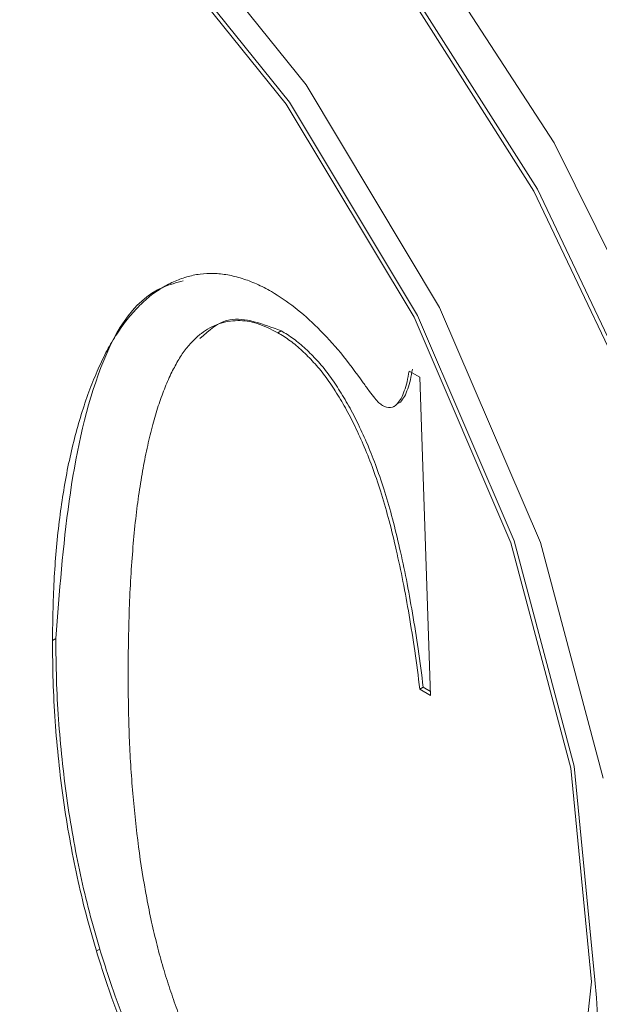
# Model space of a CAD drawing. Header units: inches. Extents: x 0.6 to 16.3, y 0.2 to 11.5.
# Tile 37 of 53: x 12.6047 to 12.6656, y 8.2633 to 8.3667. Entities that reach past the tile are written whole.
import ezdxf

# ---------------------------------------------------------------- set-up
doc = ezdxf.new("R2010")
doc.units = ezdxf.units.IN
doc.header["$MEASUREMENT"] = 0

msp = doc.modelspace()

# ---------------------------------------------------------------- linework, layer by layer
at = {"color": 7, "linetype": 'Continuous', "lineweight": 15}
for p, q in [((12.63216997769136, 8.334012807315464), (12.63181642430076, 8.333808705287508)), ((12.64559488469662, 8.329786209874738), (12.64672979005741, 8.329131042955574)), ((12.64672979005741, 8.329131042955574), (12.6478646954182, 8.295712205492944)), ((12.64394549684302, 8.326021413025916), (12.64398969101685, 8.32604692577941)), ((12.64394549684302, 8.326021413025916), (12.64398969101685, 8.32604692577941)), ((12.64470713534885, 8.326529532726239), (12.64435358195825, 8.326325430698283)), ((12.6084965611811, 8.301687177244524), (12.60814300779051, 8.301483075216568)), ((12.647083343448, 8.296571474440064), (12.64672979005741, 8.296367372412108)), ((12.6478646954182, 8.295712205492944), (12.64672979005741, 8.296367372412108)), ((12.64785055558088, 8.296128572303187), (12.647083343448, 8.296571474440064)), ((12.61310711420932, 8.269067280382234), (12.61275356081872, 8.268863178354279))]:
    msp.add_line(p, q, dxfattribs=at)
at = {"color": 7, "linetype": 'Continuous', "lineweight": 15, "flags": 128}
for points in [[(12.65678896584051, 8.188351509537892), (12.6614873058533, 8.191447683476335), (12.6736251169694, 8.204403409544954), (12.68189225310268, 8.222077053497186), (12.685925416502, 8.24369195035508), (12.68554737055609, 8.268298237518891), (12.68077472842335, 8.294814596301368), (12.67181722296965, 8.32207577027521), (12.65906849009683, 8.348883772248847), (12.64308877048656, 8.374060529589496), (12.6245802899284, 8.396499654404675), (12.6043564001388, 8.415215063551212), (12.58330583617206, 8.42938431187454), (12.56235366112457, 8.438384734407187), (12.54242061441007, 8.441820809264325)], [(12.65678896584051, 8.188351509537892), (12.6614873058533, 8.191447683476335), (12.6736251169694, 8.204403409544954), (12.68189225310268, 8.222077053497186), (12.685925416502, 8.24369195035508), (12.68554737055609, 8.268298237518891), (12.68077472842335, 8.294814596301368), (12.67181722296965, 8.32207577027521), (12.65906849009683, 8.348883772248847), (12.64308877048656, 8.374060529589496), (12.6245802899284, 8.396499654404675), (12.6043564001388, 8.415215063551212), (12.58330583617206, 8.42938431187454), (12.56235366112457, 8.438384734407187), (12.54242061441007, 8.441820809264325)], [(12.67146366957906, 8.321871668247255), (12.65871493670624, 8.348679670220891), (12.64273521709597, 8.37385642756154), (12.62422673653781, 8.396295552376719), (12.60400284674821, 8.415010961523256), (12.58295228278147, 8.429180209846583)], [(12.67146366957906, 8.321871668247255), (12.65871493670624, 8.348679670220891), (12.64273521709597, 8.37385642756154), (12.62422673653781, 8.396295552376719), (12.60400284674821, 8.415010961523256), (12.58295228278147, 8.429180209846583)], [(12.67408224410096, 8.327064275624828), (12.66083885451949, 8.3537417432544), (12.64458954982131, 8.378743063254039), (12.62598000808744, 8.401074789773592), (12.60574969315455, 8.419849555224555)], [(12.67408224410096, 8.327064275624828), (12.66083885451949, 8.3537417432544), (12.64458954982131, 8.378743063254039), (12.62598000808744, 8.401074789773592), (12.60574969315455, 8.419849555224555)], [(12.6659888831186, 8.287028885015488), (12.65939481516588, 8.311756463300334), (12.64880041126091, 8.336473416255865), (12.63477681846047, 8.359847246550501), (12.61808005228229, 8.380617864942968), (12.59961023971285, 8.397665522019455), (12.58036309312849, 8.410071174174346), (12.56137623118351, 8.41716602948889), (12.54367324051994, 8.41856760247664), (12.52820849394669, 8.41420033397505), (12.51581569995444, 8.404299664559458), (12.50716295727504, 8.389399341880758), (12.50271673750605, 8.370302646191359), (12.50271673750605, 8.348039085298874), (12.50716295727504, 8.323808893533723), (12.51581569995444, 8.29891832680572), (12.5282084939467, 8.274709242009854), (12.54367324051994, 8.252486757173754)], [(12.6659888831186, 8.287028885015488), (12.65939481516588, 8.311756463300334), (12.64880041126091, 8.336473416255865), (12.63477681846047, 8.359847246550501), (12.61808005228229, 8.380617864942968), (12.59961023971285, 8.397665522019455), (12.58036309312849, 8.410071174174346), (12.56137623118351, 8.41716602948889), (12.54367324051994, 8.41856760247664), (12.52820849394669, 8.41420033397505), (12.51581569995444, 8.404299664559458), (12.50716295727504, 8.389399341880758), (12.50271673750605, 8.370302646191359), (12.50271673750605, 8.348039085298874), (12.50716295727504, 8.323808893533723), (12.51581569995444, 8.29891832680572), (12.5282084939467, 8.274709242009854), (12.54367324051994, 8.252486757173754)], [(12.66474071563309, 8.265636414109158), (12.662596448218, 8.288058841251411), (12.65627924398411, 8.311748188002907), (12.64612966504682, 8.335427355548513), (12.63269487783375, 8.35781979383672), (12.61669915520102, 8.377718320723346), (12.59900483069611, 8.394050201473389), (12.58056580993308, 8.405934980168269), (12.56237614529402, 8.412731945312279), (12.54541644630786, 8.414074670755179), (12.53060101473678, 8.409890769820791), (12.51872855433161, 8.400405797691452), (12.51043911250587, 8.386131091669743), (12.50617957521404, 8.367836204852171), (12.50617957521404, 8.34650741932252), (12.51043911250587, 8.323294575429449), (12.51872855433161, 8.29944908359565), (12.53060101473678, 8.276256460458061), (12.54541644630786, 8.254967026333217)], [(12.66474071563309, 8.265636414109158), (12.662596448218, 8.288058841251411), (12.65627924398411, 8.311748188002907), (12.64612966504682, 8.335427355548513), (12.63269487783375, 8.35781979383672), (12.61669915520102, 8.377718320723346), (12.59900483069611, 8.394050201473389), (12.58056580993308, 8.405934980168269), (12.56237614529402, 8.412731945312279), (12.54541644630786, 8.414074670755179), (12.53060101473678, 8.409890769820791), (12.51872855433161, 8.400405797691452), (12.51043911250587, 8.386131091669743), (12.50617957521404, 8.367836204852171), (12.50617957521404, 8.34650741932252), (12.51043911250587, 8.323294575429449), (12.51872855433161, 8.29944908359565), (12.53060101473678, 8.276256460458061), (12.54541644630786, 8.254967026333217)], [(12.66509426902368, 8.265840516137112), (12.66295000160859, 8.288262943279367), (12.65663279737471, 8.311952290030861), (12.64648321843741, 8.335631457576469), (12.63304843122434, 8.358023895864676), (12.61705270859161, 8.377922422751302), (12.5993583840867, 8.394254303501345), (12.58091936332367, 8.406139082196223), (12.56272969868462, 8.412936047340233), (12.54576999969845, 8.414278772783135), (12.53095456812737, 8.410094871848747), (12.52929932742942, 8.409193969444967)], [(12.66509426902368, 8.265840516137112), (12.66295000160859, 8.288262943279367), (12.65663279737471, 8.311952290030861), (12.64648321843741, 8.335631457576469), (12.63304843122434, 8.358023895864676), (12.61705270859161, 8.377922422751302), (12.5993583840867, 8.394254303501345), (12.58091936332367, 8.406139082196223), (12.56272969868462, 8.412936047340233), (12.54576999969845, 8.414278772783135), (12.53095456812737, 8.410094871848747), (12.52929932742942, 8.409193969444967)], [(12.662596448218, 8.245689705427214), (12.66474071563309, 8.265636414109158)], [(12.662596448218, 8.245689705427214), (12.66474071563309, 8.265636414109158)]]:
    msp.add_lwpolyline(points, dxfattribs=at)
at = {"color": 7, "linetype": 'Continuous', "lineweight": 15}
msp.add_arc((12.61051935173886, 8.259506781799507), 0.0549412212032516, 304.692289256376, 6.61989113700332, dxfattribs=at)
for points, knots in [([(11.79793774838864, 8.875935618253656), (11.79723911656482, 8.87526361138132), (11.78474199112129, 8.86324275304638), (11.76336257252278, 8.835896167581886), (11.73420301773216, 8.793755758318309), (11.70878665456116, 8.747172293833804), (11.68678291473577, 8.696937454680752), (11.66841912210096, 8.64309953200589), (11.65375212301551, 8.585939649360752), (11.64285958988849, 8.525703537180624), (11.63578653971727, 8.462667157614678), (11.63255997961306, 8.397113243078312), (11.63318646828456, 8.329334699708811), (11.63765434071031, 8.259629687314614), (11.6459348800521, 8.188300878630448), (11.65798382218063, 8.115653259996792), (11.67374191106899, 8.041995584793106), (11.69313531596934, 7.96763971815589), (11.71607596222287, 7.892899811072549), (11.74246184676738, 7.818091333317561), (11.77217737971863, 7.743529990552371), (11.80509377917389, 7.669530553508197), (11.84106953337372, 7.596405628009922), (11.87995093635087, 7.524464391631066), (11.92157263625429, 7.454011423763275), (11.96575817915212, 7.385345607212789), (12.01232089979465, 7.318758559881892), (12.06106482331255, 7.254533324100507), (12.11178569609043, 7.192943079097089), (12.16427170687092, 7.134250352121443), (12.21830441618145, 7.07870603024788), (12.2736596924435, 7.026548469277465), (12.33010862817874, 6.978002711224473), (12.38741839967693, 6.933279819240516), (12.44535302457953, 6.892576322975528), (12.50367394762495, 6.856073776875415), (12.56214041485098, 6.823938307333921), (12.62050854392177, 6.796320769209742), (12.67853091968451, 6.773355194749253), (12.73595549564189, 6.755159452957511), (12.79252978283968, 6.741823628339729), (12.84798639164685, 6.733441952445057), (12.9020982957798, 6.729980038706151), (12.95447880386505, 6.731751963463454), (12.99791666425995, 6.736772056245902), (13.02298987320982, 6.743161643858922), (13.03197458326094, 6.745451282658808)], [0, 0, 0, 0, 0.001367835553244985, 0.0244678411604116, 0.04763733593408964, 0.07088614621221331, 0.09421267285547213, 0.117607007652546, 0.1410548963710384, 0.1645412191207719, 0.1880523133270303, 0.2115770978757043, 0.2351073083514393, 0.2586358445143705, 0.2821595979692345, 0.305676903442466, 0.3291870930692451, 0.3526901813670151, 0.3761866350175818, 0.3996772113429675, 0.4231628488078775, 0.4466445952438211, 0.4701235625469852, 0.4936008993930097, 0.5170777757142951, 0.5405552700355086, 0.5640342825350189, 0.587516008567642, 0.6110016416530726, 0.6344923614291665, 0.6579893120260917, 0.6814935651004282, 0.7050060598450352, 0.7285275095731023, 0.7520582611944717, 0.7755980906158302, 0.7991459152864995, 0.8226994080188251, 0.846253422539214, 0.8698000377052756, 0.8933291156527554, 0.916827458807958, 0.9402794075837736, 0.9636685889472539, 0.986981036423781, 0.9999999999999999, 0.9999999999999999, 0.9999999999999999, 0.9999999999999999]), ([(12.60814300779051, 8.301483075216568), (12.6081799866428, 8.303729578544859), (12.60825254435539, 8.308137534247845), (12.60883727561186, 8.314334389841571), (12.60975763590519, 8.320057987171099), (12.61087804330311, 8.3244012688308), (12.61194153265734, 8.327578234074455), (12.6128156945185, 8.32973346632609), (12.61372737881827, 8.331720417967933), (12.61474331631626, 8.333467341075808), (12.61582152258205, 8.335023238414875), (12.6169783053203, 8.336359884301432), (12.61818144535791, 8.337528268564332), (12.61947440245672, 8.338453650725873), (12.62082211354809, 8.339172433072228), (12.6222009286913, 8.339688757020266), (12.62360852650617, 8.339996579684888), (12.62505211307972, 8.340070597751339), (12.62653189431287, 8.339922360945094), (12.62804572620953, 8.339530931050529), (12.62958321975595, 8.338973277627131), (12.63062112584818, 8.338411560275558), (12.63114257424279, 8.338129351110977)], [0, 0, 0, 0, 0.1101712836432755, 0.2161715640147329, 0.3188435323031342, 0.4181891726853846, 0.4663300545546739, 0.512406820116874, 0.5563913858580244, 0.598663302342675, 0.639224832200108, 0.6782268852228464, 0.7156382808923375, 0.7520498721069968, 0.7870002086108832, 0.8204632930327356, 0.852200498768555, 0.8827725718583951, 0.9125203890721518, 0.9418136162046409, 0.9707669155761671, 0.9999999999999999, 0.9999999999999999, 0.9999999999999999, 0.9999999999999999]), ([(12.60814300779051, 8.301483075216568), (12.6081799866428, 8.303729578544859), (12.60825254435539, 8.308137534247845), (12.60883727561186, 8.314334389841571), (12.60975763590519, 8.320057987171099), (12.61087804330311, 8.3244012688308), (12.61194153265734, 8.327578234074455), (12.6128156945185, 8.32973346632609), (12.61372737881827, 8.331720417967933), (12.61474331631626, 8.333467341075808), (12.61582152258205, 8.335023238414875), (12.6169783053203, 8.336359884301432), (12.61818144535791, 8.337528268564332), (12.61947440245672, 8.338453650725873), (12.62082211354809, 8.339172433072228), (12.6222009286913, 8.339688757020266), (12.62360852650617, 8.339996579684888), (12.62505211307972, 8.340070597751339), (12.62653189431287, 8.339922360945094), (12.62804572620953, 8.339530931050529), (12.62958321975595, 8.338973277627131), (12.63062112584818, 8.338411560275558), (12.63114257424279, 8.338129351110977)], [0, 0, 0, 0, 0.1101712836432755, 0.2161715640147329, 0.3188435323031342, 0.4181891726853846, 0.4663300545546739, 0.512406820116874, 0.5563913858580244, 0.598663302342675, 0.639224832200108, 0.6782268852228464, 0.7156382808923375, 0.7520498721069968, 0.7870002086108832, 0.8204632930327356, 0.852200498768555, 0.8827725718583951, 0.9125203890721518, 0.9418136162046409, 0.9707669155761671, 0.9999999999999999, 0.9999999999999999, 0.9999999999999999, 0.9999999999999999]), ([(12.6084965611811, 8.301687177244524), (12.60924773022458, 8.311436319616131), (12.61037419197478, 8.326056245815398), (12.61685722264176, 8.337927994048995), (12.62116718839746, 8.33905942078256), (12.62188303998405, 8.339247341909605)], [0, 0, 0, 0, 0.6253436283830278, 0.9377725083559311, 1, 1, 1, 1]), ([(12.6084965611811, 8.301687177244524), (12.60924773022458, 8.311436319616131), (12.61037419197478, 8.326056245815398), (12.61685722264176, 8.337927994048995), (12.62116718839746, 8.33905942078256), (12.62188303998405, 8.339247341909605)], [0, 0, 0, 0, 0.6253436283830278, 0.9377725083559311, 1, 1, 1, 1]), ([(12.63114257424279, 8.338129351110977), (12.63196309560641, 8.337610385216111), (12.63361848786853, 8.336563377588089), (12.63606676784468, 8.334324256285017), (12.63850845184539, 8.33167788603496), (12.64001245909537, 8.329613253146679), (12.64078926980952, 8.328546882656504)], [0, 0, 0, 0, 0.2356834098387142, 0.4754885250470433, 0.7290929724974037, 1, 1, 1, 1]), ([(12.63114257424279, 8.338129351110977), (12.63196309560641, 8.337610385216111), (12.63361848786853, 8.336563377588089), (12.63606676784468, 8.334324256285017), (12.63850845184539, 8.33167788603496), (12.64001245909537, 8.329613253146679), (12.64078926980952, 8.328546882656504)], [0, 0, 0, 0, 0.2356834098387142, 0.4754885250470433, 0.7290929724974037, 1, 1, 1, 1]), ([(12.63216997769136, 8.334012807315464), (12.63023168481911, 8.334728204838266), (12.62674759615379, 8.336014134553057), (12.62459214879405, 8.334064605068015), (12.62363583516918, 8.333199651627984)], [0, 0, 0, 0, 0.556327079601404, 1, 1, 1, 1]), ([(12.63216997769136, 8.334012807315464), (12.63023168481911, 8.334728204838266), (12.62674759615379, 8.336014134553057), (12.62459214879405, 8.334064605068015), (12.62363583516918, 8.333199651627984)], [0, 0, 0, 0, 0.556327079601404, 1, 1, 1, 1]), ([(12.63181642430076, 8.333808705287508), (12.63108822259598, 8.334176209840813), (12.62962640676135, 8.334913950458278), (12.62751125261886, 8.33517892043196), (12.62551889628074, 8.334822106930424), (12.62400715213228, 8.333977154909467), (12.62288328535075, 8.332968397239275), (12.62203912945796, 8.332024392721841), (12.62129142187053, 8.330821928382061), (12.62055395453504, 8.32945509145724), (12.6198754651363, 8.327874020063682), (12.61923103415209, 8.326102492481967), (12.61864962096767, 8.32412009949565), (12.61812136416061, 8.32193056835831), (12.61764749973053, 8.319546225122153), (12.61721694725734, 8.316983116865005), (12.61686621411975, 8.314220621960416), (12.61658720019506, 8.311253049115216), (12.61635430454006, 8.308104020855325), (12.61619667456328, 8.304746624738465), (12.61611163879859, 8.301197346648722), (12.61609554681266, 8.298755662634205), (12.61608734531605, 8.297511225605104)], [0, 0, 0, 0, 0.04739270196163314, 0.0951376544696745, 0.1461989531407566, 0.2021484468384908, 0.2326468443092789, 0.265186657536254, 0.2998990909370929, 0.3370168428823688, 0.3773647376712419, 0.4198383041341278, 0.4652702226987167, 0.5137565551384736, 0.5649983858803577, 0.6186762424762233, 0.675166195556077, 0.734151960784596, 0.7964892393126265, 0.8614187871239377, 0.9293702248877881, 1, 1, 1, 1]), ([(12.63181642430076, 8.333808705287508), (12.63108822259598, 8.334176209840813), (12.62962640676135, 8.334913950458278), (12.62751125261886, 8.33517892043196), (12.62551889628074, 8.334822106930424), (12.62400715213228, 8.333977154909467), (12.62288328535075, 8.332968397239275), (12.62203912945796, 8.332024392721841), (12.62129142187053, 8.330821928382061), (12.62055395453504, 8.32945509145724), (12.6198754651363, 8.327874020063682), (12.61923103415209, 8.326102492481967), (12.61864962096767, 8.32412009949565), (12.61812136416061, 8.32193056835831), (12.61764749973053, 8.319546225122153), (12.61721694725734, 8.316983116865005), (12.61686621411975, 8.314220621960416), (12.61658720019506, 8.311253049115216), (12.61635430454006, 8.308104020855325), (12.61619667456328, 8.304746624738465), (12.61611163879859, 8.301197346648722), (12.61609554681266, 8.298755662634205), (12.61608734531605, 8.297511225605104)], [0, 0, 0, 0, 0.04739270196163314, 0.0951376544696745, 0.1461989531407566, 0.2021484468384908, 0.2326468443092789, 0.265186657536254, 0.2998990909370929, 0.3370168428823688, 0.3773647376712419, 0.4198383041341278, 0.4652702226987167, 0.5137565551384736, 0.5649983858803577, 0.6186762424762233, 0.675166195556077, 0.734151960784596, 0.7964892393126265, 0.8614187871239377, 0.9293702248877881, 1, 1, 1, 1]), ([(12.64672979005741, 8.296367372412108), (12.64656198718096, 8.297701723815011), (12.64623831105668, 8.30027556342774), (12.64561495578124, 8.304063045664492), (12.64500219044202, 8.307589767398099), (12.64427841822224, 8.310896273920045), (12.64355021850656, 8.313952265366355), (12.64273215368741, 8.316781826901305), (12.64186854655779, 8.319378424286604), (12.64094704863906, 8.321750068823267), (12.63996029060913, 8.323904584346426), (12.63895211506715, 8.325877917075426), (12.637883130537, 8.327663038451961), (12.63677963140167, 8.329289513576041), (12.63560364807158, 8.330708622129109), (12.63437550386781, 8.331927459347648), (12.63311393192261, 8.333007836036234), (12.63224969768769, 8.333541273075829), (12.63181642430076, 8.333808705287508)], [0, 0, 0, 0, 0.1035890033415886, 0.199813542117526, 0.2896578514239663, 0.372409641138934, 0.4484710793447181, 0.5184032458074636, 0.5822942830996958, 0.6404931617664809, 0.6939199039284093, 0.7435865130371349, 0.7903130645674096, 0.8342404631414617, 0.876687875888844, 0.9175940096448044, 0.9586867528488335, 1, 1, 1, 1]), ([(12.64672979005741, 8.296367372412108), (12.64656198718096, 8.297701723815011), (12.64623831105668, 8.30027556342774), (12.64561495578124, 8.304063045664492), (12.64500219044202, 8.307589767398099), (12.64427841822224, 8.310896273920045), (12.64355021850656, 8.313952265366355), (12.64273215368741, 8.316781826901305), (12.64186854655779, 8.319378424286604), (12.64094704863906, 8.321750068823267), (12.63996029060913, 8.323904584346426), (12.63895211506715, 8.325877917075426), (12.637883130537, 8.327663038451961), (12.63677963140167, 8.329289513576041), (12.63560364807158, 8.330708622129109), (12.63437550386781, 8.331927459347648), (12.63311393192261, 8.333007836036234), (12.63224969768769, 8.333541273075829), (12.63181642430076, 8.333808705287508)], [0, 0, 0, 0, 0.1035890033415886, 0.199813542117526, 0.2896578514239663, 0.372409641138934, 0.4484710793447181, 0.5184032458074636, 0.5822942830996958, 0.6404931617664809, 0.6939199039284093, 0.7435865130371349, 0.7903130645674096, 0.8342404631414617, 0.876687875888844, 0.9175940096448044, 0.9586867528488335, 1, 1, 1, 1]), ([(12.647083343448, 8.296571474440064), (12.64691554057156, 8.297905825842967), (12.64659186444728, 8.300479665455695), (12.64596850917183, 8.304267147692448), (12.64535574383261, 8.307793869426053), (12.64463197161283, 8.311100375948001), (12.64390377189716, 8.314156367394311), (12.643085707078, 8.316985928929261), (12.64222209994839, 8.31958252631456), (12.64130060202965, 8.321954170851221), (12.64031384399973, 8.32410868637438), (12.63930566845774, 8.326082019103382), (12.63823668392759, 8.327867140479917), (12.63713318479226, 8.329493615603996), (12.63595720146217, 8.330912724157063), (12.63472905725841, 8.332131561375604), (12.6334674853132, 8.33321193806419), (12.63260325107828, 8.333745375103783), (12.63216997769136, 8.334012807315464)], [0, 0, 0, 0, 0.1035890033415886, 0.199813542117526, 0.2896578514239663, 0.372409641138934, 0.4484710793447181, 0.5184032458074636, 0.5822942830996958, 0.6404931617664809, 0.6939199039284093, 0.7435865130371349, 0.7903130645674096, 0.8342404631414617, 0.876687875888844, 0.9175940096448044, 0.9586867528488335, 1, 1, 1, 1]), ([(12.647083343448, 8.296571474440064), (12.64691554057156, 8.297905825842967), (12.64659186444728, 8.300479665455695), (12.64596850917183, 8.304267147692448), (12.64535574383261, 8.307793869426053), (12.64463197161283, 8.311100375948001), (12.64390377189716, 8.314156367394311), (12.643085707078, 8.316985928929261), (12.64222209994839, 8.31958252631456), (12.64130060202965, 8.321954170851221), (12.64031384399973, 8.32410868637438), (12.63930566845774, 8.326082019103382), (12.63823668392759, 8.327867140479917), (12.63713318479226, 8.329493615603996), (12.63595720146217, 8.330912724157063), (12.63472905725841, 8.332131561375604), (12.6334674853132, 8.33321193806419), (12.63260325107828, 8.333745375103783), (12.63216997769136, 8.334012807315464)], [0, 0, 0, 0, 0.1035890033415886, 0.199813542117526, 0.2896578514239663, 0.372409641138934, 0.4484710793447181, 0.5184032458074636, 0.5822942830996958, 0.6404931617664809, 0.6939199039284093, 0.7435865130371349, 0.7903130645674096, 0.8342404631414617, 0.876687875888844, 0.9175940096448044, 0.9586867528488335, 1, 1, 1, 1]), ([(12.64435358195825, 8.326325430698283), (12.64449744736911, 8.326510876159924), (12.64480227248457, 8.326903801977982), (12.64511472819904, 8.327716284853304), (12.64541427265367, 8.32865976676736), (12.64553242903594, 8.329396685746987), (12.64559488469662, 8.329786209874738)], [0, 0, 0, 0, 0.2124008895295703, 0.450039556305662, 0.7092993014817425, 1, 1, 1, 1]), ([(12.64435358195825, 8.326325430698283), (12.64449744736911, 8.326510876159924), (12.64480227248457, 8.326903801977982), (12.64511472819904, 8.327716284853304), (12.64541427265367, 8.32865976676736), (12.64553242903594, 8.329396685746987), (12.64559488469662, 8.329786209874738)], [0, 0, 0, 0, 0.2124008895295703, 0.450039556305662, 0.7092993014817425, 1, 1, 1, 1]), ([(12.64470713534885, 8.326529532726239), (12.64485100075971, 8.326714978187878), (12.64515582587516, 8.327107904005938), (12.64546828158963, 8.32792038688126), (12.64576782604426, 8.328863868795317), (12.64588598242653, 8.329600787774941), (12.64594843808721, 8.329990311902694)], [0, 0, 0, 0, 0.2124008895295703, 0.450039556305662, 0.7092993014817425, 1, 1, 1, 1]), ([(12.64470713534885, 8.326529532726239), (12.64485100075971, 8.326714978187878), (12.64515582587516, 8.327107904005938), (12.64546828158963, 8.32792038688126), (12.64576782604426, 8.328863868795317), (12.64588598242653, 8.329600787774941), (12.64594843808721, 8.329990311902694)], [0, 0, 0, 0, 0.2124008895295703, 0.450039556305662, 0.7092993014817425, 1, 1, 1, 1]), ([(12.64078926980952, 8.328546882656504), (12.64100630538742, 8.328241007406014), (12.64139784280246, 8.327689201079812), (12.64194223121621, 8.326980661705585), (12.64239348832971, 8.326463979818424), (12.64267341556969, 8.326252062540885), (12.64279308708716, 8.326161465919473)], [0, 0, 0, 0, 0.3497691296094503, 0.6309919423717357, 0.8422455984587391, 1, 1, 1, 1]), ([(12.64078926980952, 8.328546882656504), (12.64100630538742, 8.328241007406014), (12.64139784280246, 8.327689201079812), (12.64194223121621, 8.326980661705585), (12.64239348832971, 8.326463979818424), (12.64267341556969, 8.326252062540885), (12.64279308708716, 8.326161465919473)], [0, 0, 0, 0, 0.3497691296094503, 0.6309919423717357, 0.8422455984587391, 1, 1, 1, 1]), ([(12.64279308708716, 8.326161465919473), (12.64309406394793, 8.326041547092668), (12.64373315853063, 8.325786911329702), (12.64413891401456, 8.32613910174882), (12.64435358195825, 8.326325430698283)], [0, 0, 0, 0, 0.4709425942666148, 1, 1, 1, 1]), ([(12.64279308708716, 8.326161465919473), (12.64309406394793, 8.326041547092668), (12.64373315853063, 8.325786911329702), (12.64413891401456, 8.32613910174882), (12.64435358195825, 8.326325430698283)], [0, 0, 0, 0, 0.4709425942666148, 1, 1, 1, 1]), ([(12.61275356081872, 8.268863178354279), (12.61238258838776, 8.270158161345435), (12.61163410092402, 8.272770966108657), (12.61068982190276, 8.276712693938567), (12.60992821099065, 8.280695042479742), (12.60925307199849, 8.284761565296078), (12.60877828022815, 8.288861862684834), (12.60839261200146, 8.293043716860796), (12.6081840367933, 8.297265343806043), (12.60815683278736, 8.300061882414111), (12.60814300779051, 8.301483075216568)], [0, 0, 0, 0, 0.1138735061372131, 0.2297553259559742, 0.3491172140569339, 0.4713385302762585, 0.5977728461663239, 0.7275869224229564, 0.8615604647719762, 1, 1, 1, 1]), ([(12.61275356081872, 8.268863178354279), (12.61238258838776, 8.270158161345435), (12.61163410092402, 8.272770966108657), (12.61068982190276, 8.276712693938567), (12.60992821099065, 8.280695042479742), (12.60925307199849, 8.284761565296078), (12.60877828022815, 8.288861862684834), (12.60839261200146, 8.293043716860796), (12.6081840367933, 8.297265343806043), (12.60815683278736, 8.300061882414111), (12.60814300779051, 8.301483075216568)], [0, 0, 0, 0, 0.1138735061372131, 0.2297553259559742, 0.3491172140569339, 0.4713385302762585, 0.5977728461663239, 0.7275869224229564, 0.8615604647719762, 1, 1, 1, 1]), ([(12.61310711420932, 8.269067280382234), (12.61273614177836, 8.270362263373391), (12.61198765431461, 8.272975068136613), (12.61104337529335, 8.276916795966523), (12.61028176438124, 8.280899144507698), (12.60960662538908, 8.284965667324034), (12.60913183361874, 8.28906596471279), (12.60874616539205, 8.293247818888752), (12.60853759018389, 8.297469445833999), (12.60851038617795, 8.300265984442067), (12.6084965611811, 8.301687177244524)], [0, 0, 0, 0, 0.1138735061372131, 0.2297553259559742, 0.3491172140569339, 0.4713385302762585, 0.5977728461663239, 0.7275869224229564, 0.8615604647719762, 1, 1, 1, 1]), ([(12.61310711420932, 8.269067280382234), (12.61273614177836, 8.270362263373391), (12.61198765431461, 8.272975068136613), (12.61104337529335, 8.276916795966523), (12.61028176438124, 8.280899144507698), (12.60960662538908, 8.284965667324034), (12.60913183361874, 8.28906596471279), (12.60874616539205, 8.293247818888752), (12.60853759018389, 8.297469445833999), (12.60851038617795, 8.300265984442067), (12.6084965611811, 8.301687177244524)], [0, 0, 0, 0, 0.1138735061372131, 0.2297553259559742, 0.3491172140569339, 0.4713385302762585, 0.5977728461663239, 0.7275869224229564, 0.8615604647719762, 1, 1, 1, 1]), ([(12.61608734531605, 8.297511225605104), (12.61610888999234, 8.295456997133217), (12.61615051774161, 8.291487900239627), (12.6165325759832, 8.285566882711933), (12.61711720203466, 8.279946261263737), (12.61783717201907, 8.275413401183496), (12.6185235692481, 8.271951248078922), (12.61911878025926, 8.269495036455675), (12.61974238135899, 8.267142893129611), (12.62046794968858, 8.264885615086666), (12.62119429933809, 8.262727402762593), (12.62203561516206, 8.260671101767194), (12.62292565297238, 8.25871507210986), (12.62386158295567, 8.256860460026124), (12.62485120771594, 8.255122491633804), (12.62588228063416, 8.253516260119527), (12.62695750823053, 8.252042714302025), (12.62806965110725, 8.250718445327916), (12.62920056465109, 8.249487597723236), (12.6303762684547, 8.248424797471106), (12.63159093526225, 8.2474939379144), (12.63241268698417, 8.246985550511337), (12.63282719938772, 8.246729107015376)], [0, 0, 0, 0, 0.1229598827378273, 0.2375780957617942, 0.3441576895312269, 0.4435724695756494, 0.490341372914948, 0.5348074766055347, 0.5773444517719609, 0.6178355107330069, 0.65644620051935, 0.693534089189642, 0.7289003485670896, 0.763063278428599, 0.7959146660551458, 0.8271303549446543, 0.8570069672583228, 0.8864389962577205, 0.9146182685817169, 0.9428544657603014, 0.9711743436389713, 1, 1, 1, 1]), ([(12.61608734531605, 8.297511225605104), (12.61610888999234, 8.295456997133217), (12.61615051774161, 8.291487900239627), (12.6165325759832, 8.285566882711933), (12.61711720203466, 8.279946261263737), (12.61783717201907, 8.275413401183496), (12.6185235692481, 8.271951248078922), (12.61911878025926, 8.269495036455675), (12.61974238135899, 8.267142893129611), (12.62046794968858, 8.264885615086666), (12.62119429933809, 8.262727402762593), (12.62203561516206, 8.260671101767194), (12.62292565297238, 8.25871507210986), (12.62386158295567, 8.256860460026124), (12.62485120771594, 8.255122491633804), (12.62588228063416, 8.253516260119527), (12.62695750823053, 8.252042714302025), (12.62806965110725, 8.250718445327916), (12.62920056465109, 8.249487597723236), (12.6303762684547, 8.248424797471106), (12.63159093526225, 8.2474939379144), (12.63241268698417, 8.246985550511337), (12.63282719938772, 8.246729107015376)], [0, 0, 0, 0, 0.1229598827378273, 0.2375780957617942, 0.3441576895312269, 0.4435724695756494, 0.490341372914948, 0.5348074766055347, 0.5773444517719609, 0.6178355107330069, 0.65644620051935, 0.693534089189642, 0.7289003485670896, 0.763063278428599, 0.7959146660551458, 0.8271303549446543, 0.8570069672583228, 0.8864389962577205, 0.9146182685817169, 0.9428544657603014, 0.9711743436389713, 1, 1, 1, 1]), ([(12.63022046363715, 8.24168120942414), (12.62929939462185, 8.242261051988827), (12.62748917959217, 8.243400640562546), (12.62486544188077, 8.245760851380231), (12.62239789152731, 8.248520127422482), (12.62012985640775, 8.251773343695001), (12.61799485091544, 8.255429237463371), (12.6160565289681, 8.259528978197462), (12.61426782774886, 8.26406162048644), (12.61327447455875, 8.267211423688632), (12.61275356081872, 8.268863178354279)], [0, 0, 0, 0, 0.1131119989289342, 0.2223036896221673, 0.3325748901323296, 0.4466157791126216, 0.5679735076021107, 0.6997475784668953, 0.8425478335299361, 0.9999999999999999, 0.9999999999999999, 0.9999999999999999, 0.9999999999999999]), ([(12.63022046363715, 8.24168120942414), (12.62929939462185, 8.242261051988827), (12.62748917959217, 8.243400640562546), (12.62486544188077, 8.245760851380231), (12.62239789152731, 8.248520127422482), (12.62012985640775, 8.251773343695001), (12.61799485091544, 8.255429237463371), (12.6160565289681, 8.259528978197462), (12.61426782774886, 8.26406162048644), (12.61327447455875, 8.267211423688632), (12.61275356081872, 8.268863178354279)], [0, 0, 0, 0, 0.1131119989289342, 0.2223036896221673, 0.3325748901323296, 0.4466157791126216, 0.5679735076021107, 0.6997475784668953, 0.8425478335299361, 0.9999999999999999, 0.9999999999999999, 0.9999999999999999, 0.9999999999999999]), ([(12.63057401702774, 8.241885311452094), (12.62965294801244, 8.242465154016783), (12.62784273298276, 8.243604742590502), (12.62521899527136, 8.245964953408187), (12.6227514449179, 8.248724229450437), (12.62048340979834, 8.251977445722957), (12.61834840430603, 8.255633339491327), (12.6164100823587, 8.259733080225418), (12.61462138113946, 8.264265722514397), (12.61362802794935, 8.267415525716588), (12.61310711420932, 8.269067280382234)], [0, 0, 0, 0, 0.1131119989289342, 0.2223036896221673, 0.3325748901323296, 0.4466157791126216, 0.5679735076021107, 0.6997475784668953, 0.8425478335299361, 0.9999999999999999, 0.9999999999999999, 0.9999999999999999, 0.9999999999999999]), ([(12.63057401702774, 8.241885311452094), (12.62965294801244, 8.242465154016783), (12.62784273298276, 8.243604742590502), (12.62521899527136, 8.245964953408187), (12.6227514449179, 8.248724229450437), (12.62048340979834, 8.251977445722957), (12.61834840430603, 8.255633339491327), (12.6164100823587, 8.259733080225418), (12.61462138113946, 8.264265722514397), (12.61362802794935, 8.267415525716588), (12.61310711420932, 8.269067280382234)], [0, 0, 0, 0, 0.1131119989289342, 0.2223036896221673, 0.3325748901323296, 0.4466157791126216, 0.5679735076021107, 0.6997475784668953, 0.8425478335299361, 0.9999999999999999, 0.9999999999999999, 0.9999999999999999, 0.9999999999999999])]:
    msp.add_open_spline(points, degree=3, knots=knots, dxfattribs=at)

doc.saveas('drawing.dxf')
